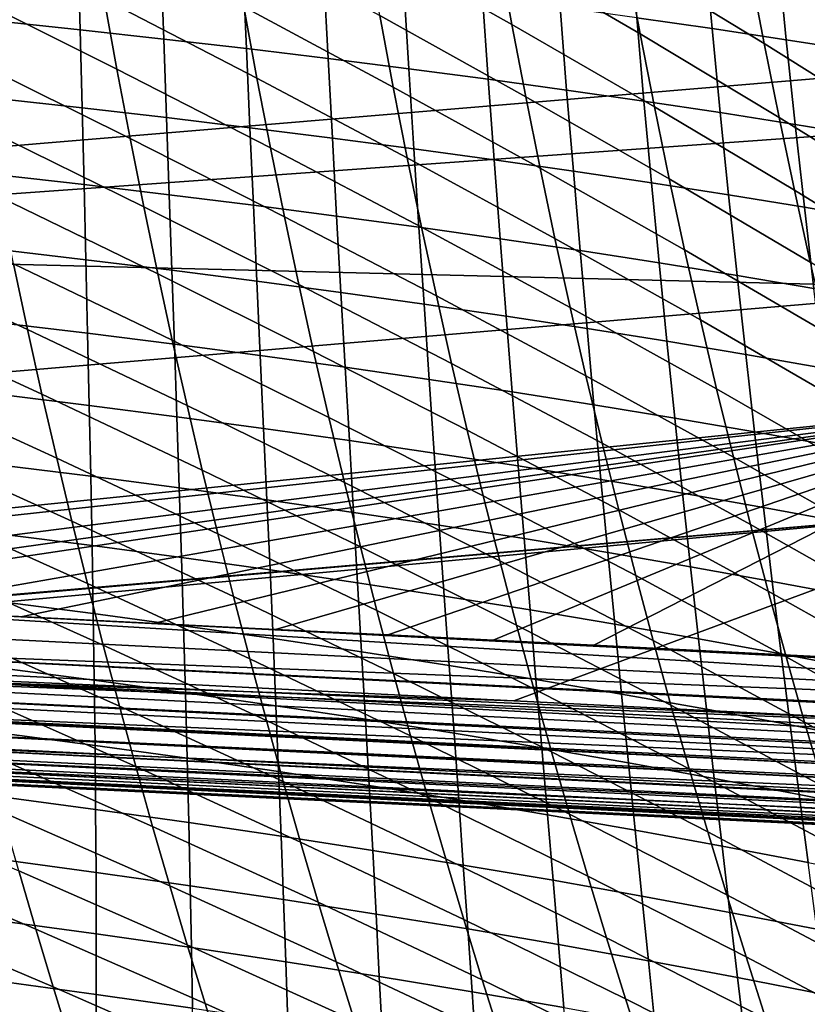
# Model space of a CAD drawing. Header units: metres. Extents: x -248 to 28, y -28 to 28.
# Tile 217 of 256: x -36.81 to -33.19, y -11.27 to -6.74. Entities that reach past the tile are written whole.
import ezdxf

# ---------------------------------------------------------------- set-up
doc = ezdxf.new("R2010")
doc.units = ezdxf.units.M
doc.layers.add('solid_10_061_053_XXX', color=7, linetype='CONTINUOUS')

msp = doc.modelspace()

# ---------------------------------------------------------------- linework, layer by layer
at = {"layer": 'solid_10_061_053_XXX'}
for points in [[(-31.910767, -5.865025, 166.73204), (-39.358635, -6.478871, 168.468826), (-39.422192, -7.535856, 168.213409), (-31.969189, -6.911704, 166.497452)], [(-34.544888, -6.761337, 56.043274), (-35.211449, -6.385315, 56.871346), (-35.268421, -6.044909, 56.683037), (-34.606209, -6.423352, 55.845673)], [(-33.955875, -6.804277, 55.003422), (-34.606209, -6.423352, 55.845673), (-34.664902, -6.079862, 55.655735), (-34.019165, -6.462964, 54.804047)], [(-33.38554, -6.848994, 53.948074), (-34.019165, -6.462964, 54.804047), (-34.079727, -6.116199, 54.612537), (-33.450958, -6.504151, 53.746975)], [(-32.834427, -6.895514, 52.87785), (-33.450958, -6.504151, 53.746975), (-33.513542, -6.153919, 53.553967), (-32.90213, -6.546935, 52.675095)], [(-40.203876, -7.779997, 162.394531), (-40.269119, -6.234761, 162.164902), (-32.067085, -6.223006, 159.794357), (-32.025204, -7.194364, 159.938248)], [(-36.358875, -6.966916, 59.263893), (-37.074642, -6.607291, 60.037884), (-37.129684, -6.280685, 59.84782), (-36.41748, -6.643147, 59.064896)], [(-35.716194, -7.007324, 58.275574), (-36.41748, -6.643147, 59.064896), (-36.473854, -6.313979, 58.872898), (-35.776356, -6.680773, 58.074482)], [(-36.528526, -6.785268, 107.724045), (-36.538025, -6.418692, 107.82798), (-36.923489, -6.379194, 107.775108), (-36.917221, -6.743758, 107.672073)], [(-35.09005, -7.049697, 57.270275), (-35.776356, -6.680773, 58.074482), (-35.834217, -6.348856, 57.880581), (-35.151939, -6.72017, 57.067116)], [(-33.624908, -6.779786, 108.623123), (-33.660942, -6.385502, 108.729973), (-34.003803, -6.338668, 108.595276), (-33.971294, -6.730016, 108.489639)], [(-36.144169, -6.828068, 107.786911), (-36.156937, -6.459383, 107.891808), (-36.538025, -6.418692, 107.82798), (-36.528526, -6.785268, 107.724045)], [(-34.481102, -7.094041, 56.248463), (-35.151939, -6.72017, 57.067116), (-35.211449, -6.385315, 56.871346), (-34.544888, -6.761337, 56.043274)], [(-33.890026, -7.14036, 55.210609), (-34.544888, -6.761337, 56.043274), (-34.606209, -6.423352, 55.845673), (-33.955875, -6.804277, 55.003422)], [(-33.283886, -6.830961, 108.76577), (-33.323524, -6.433625, 108.873878), (-33.660942, -6.385502, 108.729973), (-33.624908, -6.779786, 108.623123)], [(-35.764317, -6.872185, 107.860374), (-35.780407, -6.501291, 107.966293), (-36.156937, -6.459383, 107.891808), (-36.144169, -6.828068, 107.786911)], [(-33.317455, -7.188664, 54.157207), (-33.955875, -6.804277, 55.003422), (-34.019165, -6.462964, 54.804047), (-33.38554, -6.848994, 53.948074)], [(-32.948326, -6.883568, 108.917419), (-32.991646, -6.483064, 109.026794), (-33.323524, -6.433625, 108.873878), (-33.283886, -6.830961, 108.76577)], [(-35.389145, -6.917646, 107.944153), (-35.408611, -6.544444, 108.05114), (-35.780407, -6.501291, 107.966293), (-35.764317, -6.872185, 107.860374)], [(-32.763931, -7.238984, 53.088875), (-33.38554, -6.848994, 53.948074), (-33.450958, -6.504151, 53.746975), (-32.834427, -6.895514, 52.87785)], [(-35.018806, -6.96448, 108.037979), (-35.041706, -6.588865, 108.146088), (-35.408611, -6.544444, 108.05114), (-35.389145, -6.917646, 107.944153)], [(-36.298195, -7.285513, 59.469807), (-37.017429, -6.928468, 60.234772), (-37.074642, -6.607291, 60.037884), (-36.358875, -6.966916, 59.263893)], [(-34.653393, -7.012716, 108.141663), (-34.679787, -6.634583, 108.250938), (-35.041706, -6.588865, 108.146088), (-35.018806, -6.96448, 108.037979)], [(-35.653889, -7.328737, 58.483772), (-36.358875, -6.966916, 59.263893), (-36.41748, -6.643147, 59.064896), (-35.716194, -7.007324, 58.275574)], [(-34.292995, -7.062384, 108.255035), (-34.322952, -6.681624, 108.365524), (-34.679787, -6.634583, 108.250938), (-34.653393, -7.012716, 108.141663)], [(-35.02594, -7.374125, 57.480743), (-35.716194, -7.007324, 58.275574), (-35.776356, -6.680773, 58.074482), (-35.09005, -7.049697, 57.270275)], [(-33.937702, -7.113513, 108.377907), (-33.971294, -6.730016, 108.489639), (-34.322952, -6.681624, 108.365524), (-34.292995, -7.062384, 108.255035)], [(-36.519241, -7.144696, 107.61451), (-36.528526, -6.785268, 107.724045), (-36.917221, -6.743758, 107.672073), (-36.911308, -7.101266, 107.563492)], [(-34.415012, -7.421688, 56.461182), (-35.09005, -7.049697, 57.270275), (-35.151939, -6.72017, 57.067116), (-34.481102, -7.094041, 56.248463)], [(-33.587608, -7.166134, 108.510101), (-33.624908, -6.779786, 108.623123), (-33.971294, -6.730016, 108.489639), (-33.937702, -7.113513, 108.377907)], [(-36.131462, -7.189512, 107.676361), (-36.144169, -6.828068, 107.786911), (-36.528526, -6.785268, 107.724045), (-36.519241, -7.144696, 107.61451)], [(-33.82177, -7.471434, 55.425549), (-34.481102, -7.094041, 56.248463), (-34.544888, -6.761337, 56.043274), (-33.890026, -7.14036, 55.210609)], [(-33.242802, -7.220276, 108.651436), (-33.283886, -6.830961, 108.76577), (-33.624908, -6.779786, 108.623123), (-33.587608, -7.166134, 108.510101)], [(-35.748142, -7.235744, 107.748764), (-35.764317, -6.872185, 107.860374), (-36.144169, -6.828068, 107.786911), (-36.131462, -7.189512, 107.676361)], [(-33.246853, -7.523379, 54.374325), (-33.890026, -7.14036, 55.210609), (-33.955875, -6.804277, 55.003422), (-33.317455, -7.188664, 54.157207)], [(-32.903374, -7.275968, 108.801743), (-32.948326, -6.883568, 108.917419), (-33.283886, -6.830961, 108.76577), (-33.242802, -7.220276, 108.651436)], [(-35.369446, -7.283422, 107.831406), (-35.389145, -6.917646, 107.944153), (-35.764317, -6.872185, 107.860374), (-35.748142, -7.235744, 107.748764)], [(-32.690804, -7.577557, 53.308132), (-33.317455, -7.188664, 54.157207), (-33.38554, -6.848994, 53.948074), (-32.763931, -7.238984, 53.088875)], [(-31.969189, -6.911704, 166.497452), (-39.422192, -7.535856, 168.213409), (-39.495247, -8.582456, 167.919601), (-32.037102, -7.948704, 166.224594)], [(-34.995514, -7.332576, 107.924057), (-35.018806, -6.96448, 108.037979), (-35.389145, -6.917646, 107.944153), (-35.369446, -7.283422, 107.831406)], [(-36.235596, -7.599169, 59.682541), (-36.958199, -7.244444, 60.438389), (-37.017429, -6.928468, 60.234772), (-36.298195, -7.285513, 59.469807)], [(-35.589596, -7.645241, 58.698994), (-36.298195, -7.285513, 59.469807), (-36.358875, -6.966916, 59.263893), (-35.653889, -7.328737, 58.483772)], [(-34.626446, -7.383239, 108.026512), (-34.653393, -7.012716, 108.141663), (-35.018806, -6.96448, 108.037979), (-34.995514, -7.332576, 107.924057)], [(-34.95977, -7.69368, 57.698452), (-35.653889, -7.328737, 58.483772), (-35.716194, -7.007324, 58.275574), (-35.02594, -7.374125, 57.480743)], [(-34.262321, -7.435442, 108.138611), (-34.292995, -7.062384, 108.255035), (-34.653393, -7.012716, 108.141663), (-34.626446, -7.383239, 108.026512)], [(-34.346775, -7.744502, 56.681362), (-35.02594, -7.374125, 57.480743), (-35.09005, -7.049697, 57.270275), (-34.415012, -7.421688, 56.461182)], [(-36.510284, -7.497058, 107.499489), (-36.519241, -7.144696, 107.61451), (-36.911308, -7.101266, 107.563492), (-36.905857, -7.451804, 107.449478)], [(-33.75127, -7.79772, 55.648178), (-34.415012, -7.421688, 56.461182), (-34.481102, -7.094041, 56.248463), (-33.82177, -7.471434, 55.425549)], [(-33.903229, -7.489218, 108.26017), (-33.937702, -7.113513, 108.377907), (-34.292995, -7.062384, 108.255035), (-34.262321, -7.435442, 108.138611)], [(-36.11895, -7.543795, 107.56028), (-36.131462, -7.189512, 107.676361), (-36.519241, -7.144696, 107.61451), (-36.510284, -7.497058, 107.499489)], [(-33.549259, -7.5446, 108.391014), (-33.587608, -7.166134, 108.510101), (-33.937702, -7.113513, 108.377907), (-33.903229, -7.489218, 108.26017)], [(-33.173901, -7.853355, 54.599384), (-33.82177, -7.471434, 55.425549), (-33.890026, -7.14036, 55.210609), (-33.246853, -7.523379, 54.374325)], [(-40.203876, -7.779997, 162.394531), (-32.025204, -7.194364, 159.938248), (-31.986578, -7.98365, 160.070953)], [(-35.732018, -7.592046, 107.631554), (-35.748142, -7.235744, 107.748764), (-36.131462, -7.189512, 107.676361), (-36.11895, -7.543795, 107.56028)], [(-33.200493, -7.601618, 108.530975), (-33.242802, -7.220276, 108.651436), (-33.587608, -7.166134, 108.510101), (-33.549259, -7.5446, 108.391014)], [(-32.6152, -7.911446, 53.53558), (-33.246853, -7.523379, 54.374325), (-33.317455, -7.188664, 54.157207), (-32.690804, -7.577557, 53.308132)], [(-35.349651, -7.641845, 107.713013), (-35.369446, -7.283422, 107.831406), (-35.748142, -7.235744, 107.748764), (-35.732018, -7.592046, 107.631554)], [(-32.857025, -7.660306, 108.679871), (-32.903374, -7.275968, 108.801743), (-33.242802, -7.220276, 108.651436), (-33.200493, -7.601618, 108.530975)], [(-36.171192, -7.908122, 59.902069), (-36.897106, -7.55545, 60.648643), (-36.958199, -7.244444, 60.438389), (-36.235596, -7.599169, 59.682541)], [(-35.523438, -7.957073, 58.921219), (-36.235596, -7.599169, 59.682541), (-36.298195, -7.285513, 59.469807), (-35.589596, -7.645241, 58.698994)], [(-34.971989, -7.693224, 107.804428), (-34.995514, -7.332576, 107.924057), (-35.369446, -7.283422, 107.831406), (-35.349651, -7.641845, 107.713013)], [(-34.891655, -8.008599, 57.923382), (-35.589596, -7.645241, 58.698994), (-35.653889, -7.328737, 58.483772), (-34.95977, -7.69368, 57.698452)], [(-34.599113, -7.746218, 107.905594), (-34.626446, -7.383239, 108.026512), (-34.995514, -7.332576, 107.924057), (-34.971989, -7.693224, 107.804428)], [(-34.276505, -8.062718, 56.908997), (-34.95977, -7.69368, 57.698452), (-35.02594, -7.374125, 57.480743), (-34.346775, -7.744502, 56.681362)], [(-34.231113, -7.800861, 108.016365), (-34.262321, -7.435442, 108.138611), (-34.626446, -7.383239, 108.026512), (-34.599113, -7.746218, 107.905594)], [(-33.678646, -8.11945, 55.878506), (-34.346775, -7.744502, 56.681362), (-34.415012, -7.421688, 56.461182), (-33.75127, -7.79772, 55.648178)], [(-36.501762, -7.842438, 107.379089), (-36.510284, -7.497058, 107.499489), (-36.905857, -7.451804, 107.449478), (-36.900963, -7.795457, 107.330132)], [(-33.868069, -7.857188, 108.136543), (-33.903229, -7.489218, 108.26017), (-34.262321, -7.435442, 108.138611), (-34.231113, -7.800861, 108.016365)], [(-36.10675, -7.890997, 107.438759), (-36.11895, -7.543795, 107.56028), (-36.510284, -7.497058, 107.499489), (-36.501762, -7.842438, 107.379089)], [(-33.510063, -7.915235, 108.265984), (-33.549259, -7.5446, 108.391014), (-33.903229, -7.489218, 108.26017), (-33.868069, -7.857188, 108.136543)], [(-33.098709, -8.178819, 54.83239), (-33.75127, -7.79772, 55.648178), (-33.82177, -7.471434, 55.425549), (-33.173901, -7.853355, 54.599384)], [(-36.769718, -8.163525, 61.088985), (-37.512005, -7.817862, 61.811024), (-37.573467, -7.514071, 61.596844), (-36.83427, -7.861724, 60.865486)], [(-36.105022, -8.21263, 60.12846), (-36.83427, -7.861724, 60.865486), (-36.897106, -7.55545, 60.648643), (-36.171192, -7.908122, 59.902069)], [(-35.716084, -7.941171, 107.508858), (-35.732018, -7.592046, 107.631554), (-36.11895, -7.543795, 107.56028), (-36.10675, -7.890997, 107.438759)], [(-33.157181, -7.975034, 108.404495), (-33.200493, -7.601618, 108.530975), (-33.549259, -7.5446, 108.391014), (-33.510063, -7.915235, 108.265984)], [(-32.537235, -8.24087, 53.77124), (-33.173901, -7.853355, 54.599384), (-33.246853, -7.523379, 54.374325), (-32.6152, -7.911446, 53.53558)], [(-35.455444, -8.264493, 59.150532), (-36.171192, -7.908122, 59.902069), (-36.235596, -7.599169, 59.682541), (-35.523438, -7.957073, 58.921219)], [(-35.329918, -7.992991, 107.589081), (-35.349651, -7.641845, 107.713013), (-35.732018, -7.592046, 107.631554), (-35.716084, -7.941171, 107.508858)], [(-32.809509, -8.036621, 108.55191), (-32.857025, -7.660306, 108.679871), (-33.200493, -7.601618, 108.530975), (-33.157181, -7.975034, 108.404495)], [(-34.821632, -8.319138, 58.155628), (-35.523438, -7.957073, 58.921219), (-35.589596, -7.645241, 58.698994), (-34.891655, -8.008599, 57.923382)], [(-34.948383, -8.046496, 107.679199), (-34.971989, -7.693224, 107.804428), (-35.349651, -7.641845, 107.713013), (-35.329918, -7.992991, 107.589081)], [(-34.571568, -8.101723, 107.779022), (-34.599113, -7.746218, 107.905594), (-34.971989, -7.693224, 107.804428), (-34.948383, -8.046496, 107.679199)], [(-34.204239, -8.376589, 57.144188), (-34.891655, -8.008599, 57.923382), (-34.95977, -7.69368, 57.698452), (-34.276505, -8.062718, 56.908997)], [(-40.117443, -9.316762, 162.672775), (-40.203876, -7.779997, 162.394531), (-31.986578, -7.98365, 160.070953), (-31.959843, -8.485729, 160.162811)], [(-34.199551, -8.158706, 107.888397), (-34.231113, -7.800861, 108.016365), (-34.599113, -7.746218, 107.905594), (-34.571568, -8.101723, 107.779022)], [(-33.603928, -8.436871, 56.11665), (-34.276505, -8.062718, 56.908997), (-34.346775, -7.744502, 56.681362), (-33.678646, -8.11945, 55.878506)], [(-36.703487, -8.461115, 61.319218), (-37.448875, -8.117153, 62.031662), (-37.512005, -7.817862, 61.811024), (-36.769718, -8.163525, 61.088985)], [(-36.493767, -8.180948, 107.25338), (-36.501762, -7.842438, 107.379089), (-36.900963, -7.795457, 107.330132), (-36.896706, -8.132336, 107.205513)], [(-33.832413, -8.217484, 108.007141), (-33.868069, -7.857188, 108.136543), (-34.231113, -7.800861, 108.016365), (-34.199551, -8.158706, 107.888397)], [(-33.021317, -8.500013, 55.073475), (-33.678646, -8.11945, 55.878506), (-33.75127, -7.79772, 55.648178), (-33.098709, -8.178819, 54.83239)], [(-36.037113, -8.512957, 60.361805), (-36.769718, -8.163525, 61.088985), (-36.83427, -7.861724, 60.865486), (-36.105022, -8.21263, 60.12846)], [(-36.094959, -8.231235, 107.311882), (-36.10675, -7.890997, 107.438759), (-36.501762, -7.842438, 107.379089), (-36.493767, -8.180948, 107.25338)], [(-33.47023, -8.278095, 108.135101), (-33.510063, -7.915235, 108.265984), (-33.868069, -7.857188, 108.136543), (-33.832413, -8.217484, 108.007141)], [(-35.385643, -8.567759, 59.387024), (-36.105022, -8.21263, 60.12846), (-36.171192, -7.908122, 59.902069), (-35.455444, -8.264493, 59.150532)], [(-35.700436, -8.283233, 107.380737), (-35.716084, -7.941171, 107.508858), (-36.10675, -7.890997, 107.438759), (-36.094959, -8.231235, 107.311882)], [(-33.113087, -8.340574, 108.272095), (-33.157181, -7.975034, 108.404495), (-33.510063, -7.915235, 108.265984), (-33.47023, -8.278095, 108.135101)], [(-32.037102, -7.948704, 166.224594), (-39.495247, -8.582456, 167.919601), (-39.572128, -9.617466, 167.586319), (-32.114403, -8.974587, 165.913834)], [(-35.310349, -8.33698, 107.459671), (-35.329918, -7.992991, 107.589081), (-35.716084, -7.941171, 107.508858), (-35.700436, -8.283233, 107.380737)], [(-34.749729, -8.625553, 58.395302), (-35.455444, -8.264493, 59.150532), (-35.523438, -7.957073, 58.921219), (-34.821632, -8.319138, 58.155628)], [(-34.924824, -8.392512, 107.548431), (-34.948383, -8.046496, 107.679199), (-35.329918, -7.992991, 107.589081), (-35.310349, -8.33698, 107.459671)], [(-34.130013, -8.686368, 57.387058), (-34.821632, -8.319138, 58.155628), (-34.891655, -8.008599, 57.923382), (-34.204239, -8.376589, 57.144188)], [(-34.543941, -8.449872, 107.646851), (-34.571568, -8.101723, 107.779022), (-34.948383, -8.046496, 107.679199), (-34.924824, -8.392512, 107.548431)], [(-34.167778, -8.509096, 107.754768), (-34.199551, -8.158706, 107.888397), (-34.571568, -8.101723, 107.779022), (-34.543941, -8.449872, 107.646851)], [(-33.527145, -8.750234, 56.362732), (-34.204239, -8.376589, 57.144188), (-34.276505, -8.062718, 56.908997), (-33.603928, -8.436871, 56.11665)], [(-36.635601, -8.754756, 61.556259), (-37.384117, -8.412206, 62.258827), (-37.448875, -8.117153, 62.031662), (-36.703487, -8.461115, 61.319218)], [(-36.486351, -8.512733, 107.122383), (-36.493767, -8.180948, 107.25338), (-36.896706, -8.132336, 107.205513), (-36.893135, -8.462578, 107.075676)], [(-32.941753, -8.817185, 55.322773), (-33.603928, -8.436871, 56.11665), (-33.678646, -8.11945, 55.878506), (-33.021317, -8.500013, 55.073475)], [(-35.967495, -8.809361, 60.602192), (-36.703487, -8.461115, 61.319218), (-36.769718, -8.163525, 61.088985), (-36.037113, -8.512957, 60.361805)], [(-36.083637, -8.564656, 107.179657), (-36.094959, -8.231235, 107.311882), (-36.493767, -8.180948, 107.25338), (-36.486351, -8.512733, 107.122383)], [(-33.79641, -8.570226, 107.872009), (-33.832413, -8.217484, 108.007141), (-34.199551, -8.158706, 107.888397), (-34.167778, -8.509096, 107.754768)], [(-35.314068, -8.867132, 59.630798), (-36.037113, -8.512957, 60.361805), (-36.105022, -8.21263, 60.12846), (-35.385643, -8.567759, 59.387024)], [(-35.685146, -8.618388, 107.247231), (-35.700436, -8.283233, 107.380737), (-36.094959, -8.231235, 107.311882), (-36.083637, -8.564656, 107.179657)], [(-33.429916, -8.6333, 107.998421), (-33.47023, -8.278095, 108.135101), (-33.832413, -8.217484, 108.007141), (-33.79641, -8.570226, 107.872009)], [(-35.291023, -8.673968, 107.324806), (-35.310349, -8.33698, 107.459671), (-35.700436, -8.283233, 107.380737), (-35.685146, -8.618388, 107.247231)], [(-34.675972, -8.928103, 58.642506), (-35.385643, -8.567759, 59.387024), (-35.455444, -8.264493, 59.150532), (-34.749729, -8.625553, 58.395302)], [(-33.068371, -8.698358, 108.133835), (-33.113087, -8.340574, 108.272095), (-33.47023, -8.278095, 108.135101), (-33.429916, -8.6333, 107.998421)], [(-34.053844, -8.992311, 57.637726), (-34.749729, -8.625553, 58.395302), (-34.821632, -8.319138, 58.155628), (-34.130013, -8.686368, 57.387058)], [(-34.901386, -8.731437, 107.412155), (-34.924824, -8.392512, 107.548431), (-35.310349, -8.33698, 107.459671), (-35.291023, -8.673968, 107.324806)], [(-36.56609, -9.044709, 61.800186), (-37.317749, -8.703282, 62.49258), (-37.384117, -8.412206, 62.258827), (-36.635601, -8.754756, 61.556259)], [(-34.516315, -8.790835, 107.509109), (-34.543941, -8.449872, 107.646851), (-34.924824, -8.392512, 107.548431), (-34.901386, -8.731437, 107.412155)], [(-33.448326, -9.059789, 56.616886), (-34.130013, -8.686368, 57.387058), (-34.204239, -8.376589, 57.144188), (-33.527145, -8.750234, 56.362732)], [(-36.479565, -8.837934, 106.986122), (-36.486351, -8.512733, 107.122383), (-36.893135, -8.462578, 107.075676), (-36.890297, -8.786322, 106.94062)], [(-35.896191, -9.102106, 60.849701), (-36.635601, -8.754756, 61.556259), (-36.703487, -8.461115, 61.319218), (-35.967495, -8.809361, 60.602192)], [(-34.135883, -8.852206, 107.615494), (-34.167778, -8.509096, 107.754768), (-34.543941, -8.449872, 107.646851), (-34.516315, -8.790835, 107.509109)], [(-32.860043, -9.130579, 55.580433), (-33.527145, -8.750234, 56.362732), (-33.603928, -8.436871, 56.11665), (-32.941753, -8.817185, 55.322773)], [(-39.744904, -9.335346, 162.569748), (-40.117443, -9.316762, 162.672775), (-31.959843, -8.485729, 160.162811)], [(-38.930733, -9.376034, 162.344833), (-39.744904, -9.335346, 162.569748), (-31.959843, -8.485729, 160.162811)], [(-38.469372, -9.399179, 162.21756), (-38.930733, -9.376034, 162.344833), (-31.959843, -8.485729, 160.162811)], [(-38.170959, -9.414207, 162.1353), (-38.469372, -9.399179, 162.21756), (-31.959843, -8.485729, 160.162811)], [(-37.461414, -9.450113, 161.939926), (-38.170959, -9.414207, 162.1353), (-31.959843, -8.485729, 160.162811)], [(-36.801136, -9.483597, 161.758408), (-37.461414, -9.450113, 161.939926), (-31.959843, -8.485729, 160.162811)], [(-36.190636, -9.514311, 161.590744), (-36.801136, -9.483597, 161.758408), (-31.959843, -8.485729, 160.162811)], [(-35.630428, -9.542053, 161.436981), (-36.190636, -9.514311, 161.590744), (-31.959843, -8.485729, 160.162811)], [(-31.959843, -8.485729, 160.162811), (-35.114475, -9.567201, 161.295471), (-35.630428, -9.542053, 161.436981)], [(-31.959843, -8.485729, 160.162811), (-34.631268, -9.590826, 161.163101), (-35.114475, -9.567201, 161.295471)], [(-34.168232, -9.614054, 161.03656), (-34.631268, -9.590826, 161.163101), (-31.959843, -8.485729, 160.162811)], [(-34.168232, -9.614054, 161.03656), (-31.959843, -8.485729, 160.162811), (-31.886175, -9.73131, 160.415894)], [(-33.760166, -8.915591, 107.731171), (-33.79641, -8.570226, 107.872009), (-34.167778, -8.509096, 107.754768), (-34.135883, -8.852206, 107.615494)], [(-36.072845, -8.891411, 107.042122), (-36.083637, -8.564656, 107.179657), (-36.486351, -8.512733, 107.122383), (-36.479565, -8.837934, 106.986122)], [(-35.240746, -9.162871, 59.881954), (-35.967495, -8.809361, 60.602192), (-36.037113, -8.512957, 60.361805), (-35.314068, -8.867132, 59.630798)], [(-35.670277, -8.946792, 107.108345), (-35.685146, -8.618388, 107.247231), (-36.083637, -8.564656, 107.179657), (-36.072845, -8.891411, 107.042122)], [(-34.600391, -9.227047, 58.89735), (-35.314068, -8.867132, 59.630798), (-35.385643, -8.567759, 59.387024), (-34.675972, -8.928103, 58.642506)], [(-33.389229, -8.981032, 107.855965), (-33.429916, -8.6333, 107.998421), (-33.79641, -8.570226, 107.872009), (-33.760166, -8.915591, 107.731171)], [(-35.272007, -9.004119, 107.184509), (-35.291023, -8.673968, 107.324806), (-35.685146, -8.618388, 107.247231), (-35.670277, -8.946792, 107.108345)], [(-33.975765, -9.294672, 57.896309), (-34.675972, -8.928103, 58.642506), (-34.749729, -8.625553, 58.395302), (-34.053844, -8.992311, 57.637726)], [(-33.023151, -9.048571, 107.989723), (-33.068371, -8.698358, 108.133835), (-33.429916, -8.6333, 107.998421), (-33.389229, -8.981032, 107.855965)], [(-34.878151, -9.063437, 107.270378), (-34.901386, -8.731437, 107.412155), (-35.291023, -8.673968, 107.324806), (-35.272007, -9.004119, 107.184509)], [(-33.3675, -9.365788, 56.879242), (-34.053844, -8.992311, 57.637726), (-34.130013, -8.686368, 57.387058), (-33.448326, -9.059789, 56.616886)], [(-36.494976, -9.331236, 62.051083), (-37.249805, -8.990642, 62.732998), (-37.317749, -8.703282, 62.49258), (-36.56609, -9.044709, 61.800186)], [(-34.488777, -9.124786, 107.365791), (-34.516315, -8.790835, 107.509109), (-34.901386, -8.731437, 107.412155), (-34.878151, -9.063437, 107.270378)], [(-35.823231, -9.391452, 61.104427), (-36.56609, -9.044709, 61.800186), (-36.635601, -8.754756, 61.556259), (-35.896191, -9.102106, 60.849701)], [(-32.776215, -9.440441, 55.846588), (-33.448326, -9.059789, 56.616886), (-33.527145, -8.750234, 56.362732), (-32.860043, -9.130579, 55.580433)], [(-36.473465, -9.1567, 106.844635), (-36.479565, -8.837934, 106.986122), (-36.890297, -8.786322, 106.94062), (-36.888241, -9.103704, 106.8004)], [(-35.165699, -9.455238, 60.140579), (-35.896191, -9.102106, 60.849701), (-35.967495, -8.809361, 60.602192), (-35.240746, -9.162871, 59.881954)], [(-34.103962, -9.188213, 107.470589), (-34.135883, -8.852206, 107.615494), (-34.516315, -8.790835, 107.509109), (-34.488777, -9.124786, 107.365791)], [(-36.062637, -9.21165, 106.8993), (-36.072845, -8.891411, 107.042122), (-36.479565, -8.837934, 106.986122), (-36.473465, -9.1567, 106.844635)], [(-34.52301, -9.522641, 59.159946), (-35.240746, -9.162871, 59.881954), (-35.314068, -8.867132, 59.630798), (-34.600391, -9.227047, 58.89735)], [(-33.723774, -9.253762, 107.584625), (-33.760166, -8.915591, 107.731171), (-34.135883, -8.852206, 107.615494), (-34.103962, -9.188213, 107.470589)], [(-35.655899, -9.2686, 106.964111), (-35.670277, -8.946792, 107.108345), (-36.072845, -8.891411, 107.042122), (-36.062637, -9.21165, 106.8993)], [(-33.348278, -9.321478, 107.707726), (-33.389229, -8.981032, 107.855965), (-33.760166, -8.915591, 107.731171), (-33.723774, -9.253762, 107.584625)], [(-35.25338, -9.327595, 107.038795), (-35.272007, -9.004119, 107.184509), (-35.670277, -8.946792, 107.108345), (-35.655899, -9.2686, 106.964111)], [(-33.895802, -9.593707, 58.162926), (-34.600391, -9.227047, 58.89735), (-34.675972, -8.928103, 58.642506), (-33.975765, -9.294672, 57.896309)], [(-32.114403, -8.974587, 165.913834), (-39.572128, -9.617466, 167.586319), (-39.537506, -9.619206, 167.576828)], [(-39.225174, -9.634907, 167.491272), (-32.114403, -8.974587, 165.913834), (-39.537506, -9.619206, 167.576828)], [(-39.225174, -9.634907, 167.491272), (-34.53619, -9.8705, 166.206299), (-32.114403, -8.974587, 165.913834)], [(-36.422295, -9.614599, 62.309017), (-37.180309, -9.274547, 62.980141), (-37.249805, -8.990642, 62.732998), (-36.494976, -9.331236, 62.051083)], [(-34.855194, -9.388677, 107.123123), (-34.878151, -9.063437, 107.270378), (-35.272007, -9.004119, 107.184509), (-35.25338, -9.327595, 107.038795)], [(-34.53619, -9.8705, 166.206299), (-32.180965, -9.988788, 165.560165), (-32.114403, -8.974587, 165.913834)], [(-33.284695, -9.668482, 57.149929), (-33.975765, -9.294672, 57.896309), (-34.053844, -8.992311, 57.637726), (-33.3675, -9.365788, 56.879242)], [(-32.977543, -9.391402, 107.839752), (-33.023151, -9.048571, 107.989723), (-33.389229, -8.981032, 107.855965), (-33.348278, -9.321478, 107.707726)], [(-35.748642, -9.67766, 61.366455), (-36.494976, -9.331236, 62.051083), (-36.56609, -9.044709, 61.800186), (-35.823231, -9.391452, 61.104427)], [(-34.461414, -9.451895, 107.216927), (-34.488777, -9.124786, 107.365791), (-34.878151, -9.063437, 107.270378), (-34.855194, -9.388677, 107.123123)], [(-32.690296, -9.747015, 56.121384), (-33.3675, -9.365788, 56.879242), (-33.448326, -9.059789, 56.616886), (-32.776215, -9.440441, 55.846588)], [(-36.468102, -9.469172, 106.697945), (-36.473465, -9.1567, 106.844635), (-36.888241, -9.103704, 106.8004), (-36.887012, -9.414865, 106.655022)], [(-35.088959, -9.744492, 60.406784), (-35.823231, -9.391452, 61.104427), (-35.896191, -9.102106, 60.849701), (-35.165699, -9.455238, 60.140579)], [(-34.072105, -9.517294, 107.320061), (-34.103962, -9.188213, 107.470589), (-34.488777, -9.124786, 107.365791), (-34.461414, -9.451895, 107.216927)], [(-36.053078, -9.525524, 106.751205), (-36.062637, -9.21165, 106.8993), (-36.473465, -9.1567, 106.844635), (-36.468102, -9.469172, 106.697945)], [(-34.443863, -9.815145, 59.430397), (-35.165699, -9.455238, 60.140579), (-35.240746, -9.162871, 59.881954), (-34.52301, -9.522641, 59.159946)], [(-33.687332, -9.584921, 107.432381), (-33.723774, -9.253762, 107.584625), (-34.103962, -9.188213, 107.470589), (-34.072105, -9.517294, 107.320061)], [(-35.642071, -9.583969, 106.814545), (-35.655899, -9.2686, 106.964111), (-36.062637, -9.21165, 106.8993), (-36.053078, -9.525524, 106.751205)], [(-33.81398, -9.88967, 58.437698), (-34.52301, -9.522641, 59.159946), (-34.600391, -9.227047, 58.89735), (-33.895802, -9.593707, 58.162926)], [(-36.348068, -9.895059, 62.57407), (-37.109291, -9.555258, 63.234077), (-37.180309, -9.274547, 62.980141), (-36.422295, -9.614599, 62.309017)], [(-35.235207, -9.644555, 106.887688), (-35.25338, -9.327595, 107.038795), (-35.655899, -9.2686, 106.964111), (-35.642071, -9.583969, 106.814545)], [(-33.307163, -9.654822, 107.553719), (-33.348278, -9.321478, 107.707726), (-33.723774, -9.253762, 107.584625), (-33.687332, -9.584921, 107.432381)], [(-33.199932, -9.96812, 57.429073), (-33.895802, -9.593707, 58.162926), (-33.975765, -9.294672, 57.896309), (-33.284695, -9.668482, 57.149929)], [(-32.93166, -9.727044, 107.683929), (-32.977543, -9.391402, 107.839752), (-33.348278, -9.321478, 107.707726), (-33.307163, -9.654822, 107.553719)], [(-35.672451, -9.960992, 61.635868), (-36.422295, -9.614599, 62.309017), (-36.494976, -9.331236, 62.051083), (-35.748642, -9.67766, 61.366455)], [(-34.8326, -9.707327, 106.970398), (-34.855194, -9.388677, 107.123123), (-35.25338, -9.327595, 107.038795), (-35.235207, -9.644555, 106.887688)], [(-32.602318, -10.050549, 56.404961), (-33.284695, -9.668482, 57.149929), (-33.3675, -9.365788, 56.879242), (-32.690296, -9.747015, 56.121384)], [(-38.469372, -9.399179, 162.21756), (-31.88343, -9.800566, 160.434052), (-31.881374, -9.838249, 160.446167), (-38.472511, -9.507345, 162.248886)], [(-32.342175, -9.713168, 160.540817), (-31.88343, -9.800566, 160.434052), (-38.469372, -9.399179, 162.21756)], [(-33.257122, -9.66333, 160.788834), (-38.469372, -9.399179, 162.21756), (-38.170959, -9.414207, 162.1353)], [(-32.79961, -9.689266, 160.664963), (-38.469372, -9.399179, 162.21756), (-33.257122, -9.66333, 160.788834)], [(-32.342175, -9.713168, 160.540817), (-38.469372, -9.399179, 162.21756), (-32.79961, -9.689266, 160.664963)], [(-33.257122, -9.66333, 160.788834), (-38.170959, -9.414207, 162.1353), (-37.461414, -9.450113, 161.939926)], [(-36.463535, -9.775495, 106.546066), (-36.468102, -9.469172, 106.697945), (-36.887012, -9.414865, 106.655022), (-36.886662, -9.719944, 106.504524)], [(-35.010551, -10.030891, 60.680653), (-35.748642, -9.67766, 61.366455), (-35.823231, -9.391452, 61.104427), (-35.088959, -9.744492, 60.406784)], [(-34.434311, -9.772334, 107.062531), (-34.461414, -9.451895, 107.216927), (-34.855194, -9.388677, 107.123123), (-34.8326, -9.707327, 106.970398)], [(-33.257122, -9.66333, 160.788834), (-37.461414, -9.450113, 161.939926), (-36.801136, -9.483597, 161.758408)], [(-34.362972, -10.104815, 59.708817), (-35.088959, -9.744492, 60.406784), (-35.165699, -9.455238, 60.140579), (-34.443863, -9.815145, 59.430397)], [(-34.040405, -9.839624, 107.163925), (-34.072105, -9.517294, 107.320061), (-34.461414, -9.451895, 107.216927), (-34.434311, -9.772334, 107.062531)], [(-33.257122, -9.66333, 160.788834), (-36.801136, -9.483597, 161.758408), (-36.190636, -9.514311, 161.590744)], [(-36.044228, -9.833182, 106.59787), (-36.053078, -9.525524, 106.751205), (-36.468102, -9.469172, 106.697945), (-36.463535, -9.775495, 106.546066)], [(-38.466248, -9.61183, 162.29007), (-38.472511, -9.507345, 162.248886), (-31.881374, -9.838249, 160.446167), (-31.879433, -9.868397, 160.457031)], [(-36.190636, -9.514311, 161.590744), (-35.630428, -9.542053, 161.436981), (-33.257122, -9.66333, 160.788834)], [(-35.62886, -9.893055, 106.659668), (-35.642071, -9.583969, 106.814545), (-36.053078, -9.525524, 106.751205), (-36.044228, -9.833182, 106.59787)], [(-35.630428, -9.542053, 161.436981), (-35.114475, -9.567201, 161.295471), (-33.712906, -9.638009, 160.912521)], [(-35.630428, -9.542053, 161.436981), (-33.712906, -9.638009, 160.912521), (-33.257122, -9.66333, 160.788834)], [(-33.730335, -10.182816, 58.720737), (-34.443863, -9.815145, 59.430397), (-34.52301, -9.522641, 59.159946), (-33.81398, -9.88967, 58.437698)], [(-33.650944, -9.909247, 107.274445), (-33.687332, -9.584921, 107.432381), (-34.072105, -9.517294, 107.320061), (-34.040405, -9.839624, 107.163925)], [(-36.272324, -10.172877, 62.846321), (-37.036777, -9.833036, 63.494873), (-37.109291, -9.555258, 63.234077), (-36.348068, -9.895059, 62.57407)], [(-35.217564, -9.955162, 106.731194), (-35.235207, -9.644555, 106.887688), (-35.642071, -9.583969, 106.814545), (-35.62886, -9.893055, 106.659668)], [(-33.712906, -9.638009, 160.912521), (-35.114475, -9.567201, 161.295471), (-34.631268, -9.590826, 161.163101)], [(-34.631268, -9.590826, 161.163101), (-34.168232, -9.614054, 161.03656), (-33.712906, -9.638009, 160.912521)], [(-33.113247, -10.264953, 57.716812), (-33.81398, -9.88967, 58.437698), (-33.895802, -9.593707, 58.162926), (-33.199932, -9.96812, 57.429073)], [(-33.265995, -9.981251, 107.393936), (-33.307163, -9.654822, 107.553719), (-33.687332, -9.584921, 107.432381), (-33.650944, -9.909247, 107.274445)], [(-39.554646, -9.697188, 167.547699), (-34.53619, -9.8705, 166.206299), (-39.225174, -9.634907, 167.491272)], [(-38.466248, -9.61183, 162.29007), (-31.879433, -9.868397, 160.457031), (-31.874205, -9.934386, 160.484665)], [(-38.466248, -9.61183, 162.29007), (-31.874205, -9.934386, 160.484665), (-31.87359, -9.941123, 160.487793)], [(-38.456673, -9.711016, 162.342239), (-38.466248, -9.61183, 162.29007), (-31.87359, -9.941123, 160.487793), (-31.867771, -9.998193, 160.5168)], [(-35.594692, -10.241709, 61.912762), (-36.348068, -9.895059, 62.57407), (-36.422295, -9.614599, 62.309017), (-35.672451, -9.960992, 61.635868)], [(-33.712906, -9.638009, 160.912521), (-34.168232, -9.614054, 161.03656), (-31.886175, -9.73131, 160.415894)], [(-33.257122, -9.66333, 160.788834), (-33.712906, -9.638009, 160.912521), (-31.886175, -9.73131, 160.415894)], [(-34.930504, -10.314698, 60.962296), (-35.672451, -9.960992, 61.635868), (-35.748642, -9.67766, 61.366455), (-35.010551, -10.030891, 60.680653)], [(-34.81044, -10.019551, 106.812225), (-34.8326, -9.707327, 106.970398), (-35.235207, -9.644555, 106.887688), (-35.217564, -9.955162, 106.731194)], [(-32.885612, -10.055683, 107.522255), (-32.93166, -9.727044, 107.683929), (-33.307163, -9.654822, 107.553719), (-33.265995, -9.981251, 107.393936)], [(-32.512299, -10.351287, 56.697456), (-33.199932, -9.96812, 57.429073), (-33.284695, -9.668482, 57.149929), (-32.602318, -10.050549, 56.404961)], [(-32.79961, -9.689266, 160.664963), (-33.257122, -9.66333, 160.788834), (-31.886175, -9.73131, 160.415894)], [(-32.17807, -10.065853, 165.524445), (-39.554646, -9.697188, 167.547699), (-39.568844, -9.771243, 167.508774), (-32.192364, -10.137871, 165.484909)], [(-39.554646, -9.697188, 167.547699), (-32.180965, -9.988788, 165.560165), (-34.53619, -9.8705, 166.206299)], [(-32.17807, -10.065853, 165.524445), (-32.145775, -9.990555, 165.550507), (-32.180965, -9.988788, 165.560165), (-39.554646, -9.697188, 167.547699)], [(-38.456673, -9.711016, 162.342239), (-31.867771, -9.998193, 160.5168), (-31.862917, -10.038659, 160.540237)], [(-38.456673, -9.711016, 162.342239), (-31.862917, -10.038659, 160.540237), (-31.860165, -10.059486, 160.553284)], [(-38.443913, -9.803648, 162.404755), (-38.456673, -9.711016, 162.342239), (-31.860165, -10.059486, 160.553284), (-31.851423, -10.11795, 160.593933)], [(-36.459816, -10.075813, 106.389038), (-36.463535, -9.775495, 106.546066), (-36.886662, -9.719944, 106.504524), (-36.887238, -10.019076, 106.34893)], [(-34.407547, -10.086275, 106.902603), (-34.434311, -9.772334, 107.062531), (-34.8326, -9.707327, 106.970398), (-34.81044, -10.019551, 106.812225)], [(-32.192364, -10.137871, 165.484909), (-39.568844, -9.771243, 167.508774), (-39.584949, -9.840166, 167.461975), (-32.208473, -10.204795, 165.437836)], [(-36.036144, -10.134775, 106.439316), (-36.044228, -9.833182, 106.59787), (-36.463535, -9.775495, 106.546066), (-36.459816, -10.075813, 106.389038)], [(-34.280369, -10.391909, 59.995304), (-35.010551, -10.030891, 60.680653), (-35.088959, -9.744492, 60.406784), (-34.362972, -10.104815, 59.708817)], [(-34.008949, -10.155382, 107.00219), (-34.040405, -9.839624, 107.163925), (-34.434311, -9.772334, 107.062531), (-34.407547, -10.086275, 106.902603)], [(-38.443913, -9.803648, 162.404755), (-31.851423, -10.11795, 160.593933), (-31.84948, -10.129647, 160.602829)], [(-38.428123, -9.888555, 162.476822), (-38.443913, -9.803648, 162.404755), (-31.84948, -10.129647, 160.602829), (-31.841591, -10.173283, 160.638519)], [(-33.644882, -10.473399, 59.012169), (-34.362972, -10.104815, 59.708817), (-34.443863, -9.815145, 59.430397), (-33.730335, -10.182816, 58.720737)], [(-32.208473, -10.204795, 165.437836), (-39.584949, -9.840166, 167.461975), (-39.602757, -9.903073, 167.407883), (-32.2262, -10.265799, 165.383804)], [(-36.195095, -10.448315, 63.125843), (-36.962799, -10.108144, 63.7626), (-37.036777, -9.833036, 63.494873), (-36.272324, -10.172877, 62.846321)], [(-35.616337, -10.196013, 106.499512), (-35.62886, -9.893055, 106.659668), (-36.044228, -9.833182, 106.59787), (-36.036144, -10.134775, 106.439316)], [(-33.614708, -10.226923, 107.11084), (-33.650944, -9.909247, 107.274445), (-34.040405, -9.839624, 107.163925), (-34.008949, -10.155382, 107.00219)], [(-32.2262, -10.265799, 165.383804), (-39.602757, -9.903073, 167.407883), (-39.622036, -9.959162, 167.347198), (-32.245327, -10.320127, 165.323502)], [(-38.428123, -9.888555, 162.476822), (-31.841591, -10.173283, 160.638519), (-31.833445, -10.212956, 160.674789)], [(-38.428123, -9.888555, 162.476822), (-31.833445, -10.212956, 160.674789), (-31.830721, -10.225198, 160.686813)], [(-38.409508, -9.964663, 162.557526), (-38.428123, -9.888555, 162.476822), (-31.830721, -10.225198, 160.686813), (-31.818865, -10.273426, 160.738586)], [(-35.515385, -10.520069, 62.197216), (-36.272324, -10.172877, 62.846321), (-36.348068, -9.895059, 62.57407), (-35.594692, -10.241709, 61.912762)], [(-35.200523, -10.259578, 106.569351), (-35.217564, -9.955162, 106.731194), (-35.62886, -9.893055, 106.659668), (-35.616337, -10.196013, 106.499512)], [(-33.024658, -10.559232, 58.013271), (-33.730335, -10.182816, 58.720737), (-33.81398, -9.88967, 58.437698), (-33.113247, -10.264953, 57.716812)], [(-33.224876, -10.30095, 107.228401), (-33.265995, -9.981251, 107.393936), (-33.650944, -9.909247, 107.274445), (-33.614708, -10.226923, 107.11084)], [(-34.788795, -10.325519, 106.648621), (-34.81044, -10.019551, 106.812225), (-35.217564, -9.955162, 106.731194), (-35.200523, -10.259578, 106.569351)], [(-32.245327, -10.320127, 165.323502), (-39.622036, -9.959162, 167.347198), (-39.642544, -10.007712, 167.280701), (-32.26561, -10.36711, 165.25766)], [(-38.409508, -9.964663, 162.557526), (-31.818865, -10.273426, 160.738586), (-31.81501, -10.287554, 160.755249)], [(-38.388302, -10.03101, 162.645844), (-38.409508, -9.964663, 162.557526), (-31.81501, -10.287554, 160.755249), (-31.806087, -10.317719, 160.793549)], [(-34.848846, -10.596169, 61.251801), (-35.594692, -10.241709, 61.912762), (-35.672451, -9.960992, 61.635868), (-34.930504, -10.314698, 60.962296)], [(-32.839516, -10.377512, 107.354729), (-32.885612, -10.055683, 107.522255), (-33.265995, -9.981251, 107.393936), (-33.224876, -10.30095, 107.228401)], [(-32.420273, -10.649474, 56.999016), (-33.113247, -10.264953, 57.716812), (-33.199932, -9.96812, 57.429073), (-32.512299, -10.351287, 56.697456)], [(-32.286808, -10.406165, 165.187088), (-39.664013, -10.048103, 167.209229), (-39.686169, -10.079819, 167.133713), (-32.308655, -10.43681, 165.112671)], [(-32.26561, -10.36711, 165.25766), (-39.642544, -10.007712, 167.280701), (-39.664013, -10.048103, 167.209229), (-32.286808, -10.406165, 165.187088)], [(-38.388302, -10.03101, 162.645844), (-31.806087, -10.317719, 160.793549), (-31.794401, -10.352511, 160.843185)], [(-38.388302, -10.03101, 162.645844), (-31.794401, -10.352511, 160.843185), (-31.792452, -10.357848, 160.85141)], [(-38.364773, -10.086755, 162.740662), (-38.388302, -10.03101, 162.645844), (-31.792452, -10.357848, 160.85141), (-31.77803, -10.393606, 160.911911)], [(-36.456997, -10.370272, 106.226883), (-36.459816, -10.075813, 106.389038), (-36.887238, -10.019076, 106.34893), (-36.888786, -10.312401, 106.188278)], [(-34.196075, -10.676682, 60.289978), (-34.930504, -10.314698, 60.962296), (-35.010551, -10.030891, 60.680653), (-34.280369, -10.391909, 59.995304)], [(-34.381214, -10.39389, 106.737175), (-34.407547, -10.086275, 106.902603), (-34.81044, -10.019551, 106.812225), (-34.788795, -10.325519, 106.648621)], [(-32.308655, -10.43681, 165.112671), (-39.686169, -10.079819, 167.133713), (-39.708733, -10.102451, 167.055099), (-32.330875, -10.458667, 165.035324)], [(-38.364773, -10.086755, 162.740662), (-31.77803, -10.393606, 160.911911), (-31.771877, -10.407024, 160.937515)], [(-38.339218, -10.131195, 162.84079), (-38.364773, -10.086755, 162.740662), (-31.771877, -10.407024, 160.937515), (-31.762897, -10.424809, 160.974701)], [(-36.028885, -10.430453, 106.275574), (-36.036144, -10.134775, 106.439316), (-36.459816, -10.075813, 106.389038), (-36.456997, -10.370272, 106.226883)], [(-33.977837, -10.464743, 106.834869), (-34.008949, -10.155382, 107.00219), (-34.407547, -10.086275, 106.902603), (-34.381214, -10.39389, 106.737175)], [(-32.330875, -10.458667, 165.035324), (-39.708733, -10.102451, 167.055099), (-39.731411, -10.115712, 166.974411), (-32.353203, -10.471463, 164.955994)], [(-39.731411, -10.115712, 166.974411), (-39.451035, -10.134028, 166.809982), (-34.769661, -10.359649, 165.530273)], [(-32.353203, -10.471463, 164.955994), (-39.731411, -10.115712, 166.974411), (-34.769661, -10.359649, 165.530273), (-32.355553, -10.475997, 164.87027)], [(-34.769661, -10.359649, 165.530273), (-39.451035, -10.134028, 166.809982), (-35.419121, -10.328431, 162.379105), (-34.901573, -10.353374, 162.238007)], [(-39.451035, -10.134028, 166.809982), (-35.980953, -10.301353, 162.532974), (-35.419121, -10.328431, 162.379105)], [(-39.451035, -10.134028, 166.809982), (-36.592796, -10.271866, 162.701309), (-35.980953, -10.301353, 162.532974)], [(-39.451035, -10.134028, 166.809982), (-37.253872, -10.240005, 162.883759), (-36.592796, -10.271866, 162.701309)], [(-38.339218, -10.131195, 162.84079), (-31.762897, -10.424809, 160.974701), (-31.747719, -10.450415, 161.037079)], [(-38.339218, -10.131195, 162.84079), (-31.747719, -10.450415, 161.037079), (-31.747133, -10.451296, 161.039474)], [(-38.311962, -10.163767, 162.944946), (-38.339218, -10.131195, 162.84079), (-31.747133, -10.451296, 161.039474), (-31.73082, -10.472929, 161.105881)], [(-36.116386, -10.721529, 63.412743), (-36.887383, -10.380839, 64.037323), (-36.962799, -10.108144, 63.7626), (-36.195095, -10.448315, 63.125843)], [(-35.604565, -10.493, 106.334084), (-35.616337, -10.196013, 106.499512), (-36.036144, -10.134775, 106.439316), (-36.028885, -10.430453, 106.275574)], [(-33.557659, -10.761672, 59.312111), (-34.280369, -10.391909, 59.995304), (-34.362972, -10.104815, 59.708817), (-33.644882, -10.473399, 59.012169)], [(-38.311962, -10.163767, 162.944946), (-31.73082, -10.472929, 161.105881), (-31.722227, -10.482143, 161.140625)], [(-38.311962, -10.163767, 162.944946), (-31.722227, -10.482143, 161.140625), (-31.714041, -10.489599, 161.173584)], [(-38.283344, -10.18406, 163.051819), (-38.311962, -10.163767, 162.944946), (-31.714041, -10.489599, 161.173584), (-31.696884, -10.501221, 161.242249)], [(-38.283344, -10.18406, 163.051819), (-33.952976, -10.399093, 161.979187), (-34.416996, -10.376729, 162.106033)], [(-31.695724, -10.501817, 161.246872), (-31.679441, -10.507734, 161.311508), (-33.952976, -10.399093, 161.979187), (-38.283344, -10.18406, 163.051819)], [(-38.283344, -10.18406, 163.051819), (-34.416996, -10.376729, 162.106033), (-34.901573, -10.353374, 162.238007)], [(-38.283344, -10.18406, 163.051819), (-34.901573, -10.353374, 162.238007), (-37.963451, -10.205807, 163.079819)], [(-38.283344, -10.18406, 163.051819), (-31.696884, -10.501221, 161.242249), (-31.695724, -10.501817, 161.246872)], [(-35.434544, -10.796231, 62.489342), (-36.195095, -10.448315, 63.125843), (-36.272324, -10.172877, 62.846321), (-35.515385, -10.520069, 62.197216)], [(-33.57872, -10.53813, 106.941559), (-33.614708, -10.226923, 107.11084), (-34.008949, -10.155382, 107.00219), (-33.977837, -10.464743, 106.834869)], [(-32.9342, -10.851206, 58.318577), (-33.644882, -10.473399, 59.012169), (-33.730335, -10.182816, 58.720737), (-33.024658, -10.559232, 58.013271)], [(-37.253872, -10.240005, 162.883759), (-37.963451, -10.205807, 163.079819), (-34.901573, -10.353374, 162.238007)], [(-35.184155, -10.557963, 106.402168), (-35.200523, -10.259578, 106.569351), (-35.616337, -10.196013, 106.499512), (-35.604565, -10.493, 106.334084)], [(-33.183918, -10.614104, 107.057098), (-33.224876, -10.30095, 107.228401), (-33.614708, -10.226923, 107.11084), (-33.57872, -10.53813, 106.941559)], [(-36.592796, -10.271866, 162.701309), (-37.253872, -10.240005, 162.883759), (-34.901573, -10.353374, 162.238007)], [(-34.901573, -10.353374, 162.238007), (-35.419121, -10.328431, 162.379105), (-36.592796, -10.271866, 162.701309)], [(-35.419121, -10.328431, 162.379105), (-35.980953, -10.301353, 162.532974), (-36.592796, -10.271866, 162.701309)], [(-34.765587, -10.875461, 61.549294), (-35.515385, -10.520069, 62.197216), (-35.594692, -10.241709, 61.912762), (-34.848846, -10.596169, 61.251801)], [(-34.767746, -10.625395, 106.479607), (-34.788795, -10.325519, 106.648621), (-35.200523, -10.259578, 106.569351), (-35.184155, -10.557963, 106.402168)], [(-36.732235, -10.919502, 64.608154), (-37.516399, -10.585423, 65.208168), (-37.591652, -10.317577, 64.931297), (-36.810535, -10.651283, 64.31913)], [(-36.455132, -10.659014, 106.059624), (-36.456997, -10.370272, 106.226883), (-36.888786, -10.312401, 106.188278), (-36.891354, -10.600057, 106.022583)], [(-34.110104, -10.959288, 60.592957), (-34.848846, -10.596169, 61.251801), (-34.930504, -10.314698, 60.962296), (-34.196075, -10.676682, 60.289978)], [(-32.793484, -10.692719, 107.181366), (-32.839516, -10.377512, 107.354729), (-33.224876, -10.30095, 107.228401), (-33.183918, -10.614104, 107.057098)], [(-34.769661, -10.359649, 165.530273), (-34.901573, -10.353374, 162.238007), (-34.416996, -10.376729, 162.106033)], [(-34.355396, -10.695351, 106.566254), (-34.381214, -10.39389, 106.737175), (-34.788795, -10.325519, 106.648621), (-34.767746, -10.625395, 106.479607)], [(-32.355553, -10.475997, 164.87027), (-34.769661, -10.359649, 165.530273), (-33.041492, -10.443022, 161.726761), (-32.584267, -10.465057, 161.599136)], [(-34.769661, -10.359649, 165.530273), (-33.497192, -10.421059, 161.853592), (-33.041492, -10.443022, 161.726761)], [(-34.769661, -10.359649, 165.530273), (-33.952976, -10.399093, 161.979187), (-33.497192, -10.421059, 161.853592)], [(-34.769661, -10.359649, 165.530273), (-34.416996, -10.376729, 162.106033), (-33.952976, -10.399093, 161.979187)], [(-36.036179, -10.992544, 63.70715), (-36.810535, -10.651283, 64.31913), (-36.887383, -10.380839, 64.037323), (-36.116386, -10.721529, 63.412743)], [(-36.022514, -10.720367, 106.106651), (-36.028885, -10.430453, 106.275574), (-36.456997, -10.370272, 106.226883), (-36.455132, -10.659014, 106.059624)], [(-33.947155, -10.767884, 106.661972), (-33.977837, -10.464743, 106.834869), (-34.381214, -10.39389, 106.737175), (-34.355396, -10.695351, 106.566254)], [(-33.468674, -11.047782, 59.620697), (-34.196075, -10.676682, 60.289978), (-34.280369, -10.391909, 59.995304), (-33.557659, -10.761672, 59.312111)], [(-31.679441, -10.507734, 161.311508), (-33.497192, -10.421059, 161.853592), (-33.952976, -10.399093, 161.979187)], [(-35.352146, -11.070213, 62.789288), (-36.116386, -10.721529, 63.412743), (-36.195095, -10.448315, 63.125843), (-35.434544, -10.796231, 62.489342)], [(-35.593609, -10.784171, 106.163422), (-35.604565, -10.493, 106.334084), (-36.028885, -10.430453, 106.275574), (-36.022514, -10.720367, 106.106651)], [(-33.497192, -10.421059, 161.853592), (-32.126518, -10.487119, 161.47374), (-33.041492, -10.443022, 161.726761)], [(-31.679441, -10.507734, 161.311508), (-32.126518, -10.487119, 161.47374), (-33.497192, -10.421059, 161.853592)], [(-35.168533, -10.850479, 106.229668), (-35.184155, -10.557963, 106.402168), (-35.604565, -10.493, 106.334084), (-35.593609, -10.784171, 106.163422)], [(-33.543079, -10.843049, 106.766617), (-33.57872, -10.53813, 106.941559), (-33.977837, -10.464743, 106.834869), (-33.947155, -10.767884, 106.661972)], [(-32.841881, -11.141015, 58.632881), (-33.557659, -10.761672, 59.312111), (-33.644882, -10.473399, 59.012169), (-32.9342, -10.851206, 58.318577)], [(-34.680714, -11.152584, 61.854919), (-35.434544, -10.796231, 62.489342), (-35.515385, -10.520069, 62.197216), (-34.765587, -10.875461, 61.549294)], [(-33.143223, -10.9209, 106.880051), (-33.183918, -10.614104, 107.057098), (-33.57872, -10.53813, 106.941559), (-33.543079, -10.843049, 106.766617)], [(-36.652462, -11.185512, 64.904526), (-37.439739, -10.851011, 65.491974), (-37.516399, -10.585423, 65.208168), (-36.732235, -10.919502, 64.608154)], [(-34.747372, -10.919347, 106.305199), (-34.767746, -10.625395, 106.479607), (-35.184155, -10.557963, 106.402168), (-35.168533, -10.850479, 106.229668)], [(-36.454262, -10.94217, 105.887253), (-36.455132, -10.659014, 106.059624), (-36.891354, -10.600057, 106.022583), (-36.894985, -10.882168, 105.851852)], [(-34.022446, -11.239731, 60.904404), (-34.765587, -10.875461, 61.549294), (-34.848846, -10.596169, 61.251801), (-34.110104, -10.959288, 60.592957)], [(-34.330177, -10.990829, 106.389854), (-34.355396, -10.695351, 106.566254), (-34.767746, -10.625395, 106.479607), (-34.747372, -10.919347, 106.305199)], [(-35.954453, -11.261371, 64.009201), (-36.732235, -10.919502, 64.608154), (-36.810535, -10.651283, 64.31913), (-36.036179, -10.992544, 63.70715)], [(-36.017075, -11.004651, 105.932549), (-36.022514, -10.720367, 106.106651), (-36.455132, -10.659014, 106.059624), (-36.454262, -10.94217, 105.887253)], [(-33.377918, -11.331728, 59.938095), (-34.110104, -10.959288, 60.592957), (-34.196075, -10.676682, 60.289978), (-33.468674, -11.047782, 59.620697)], [(-35.268181, -11.342021, 63.097191), (-36.036179, -10.992544, 63.70715), (-36.116386, -10.721529, 63.412743), (-35.352146, -11.070213, 62.789288)], [(-35.583523, -11.069667, 105.987495), (-35.593609, -10.784171, 106.163422), (-36.022514, -10.720367, 106.106651), (-36.017075, -11.004651, 105.932549)], [(-33.917, -11.064982, 106.483505), (-33.947155, -10.767884, 106.661972), (-34.355396, -10.695351, 106.566254), (-34.330177, -10.990829, 106.389854)], [(-33.507889, -11.141862, 106.586021), (-33.543079, -10.843049, 106.766617), (-33.947155, -10.767884, 106.661972), (-33.917, -11.064982, 106.483505)], [(-32.747704, -11.428652, 58.956348), (-33.468674, -11.047782, 59.620697), (-33.557659, -10.761672, 59.312111), (-32.841881, -11.141015, 58.632881)], [(-35.153713, -11.137274, 106.051834), (-35.168533, -10.850479, 106.229668), (-35.593609, -10.784171, 106.163422), (-35.583523, -11.069667, 105.987495)], [(-34.594204, -11.42754, 62.168831), (-35.352146, -11.070213, 62.789288), (-35.434544, -10.796231, 62.489342), (-34.680714, -11.152584, 61.854919)], [(-36.571194, -11.449327, 65.208374), (-37.361645, -11.114362, 65.782837), (-37.439739, -10.851011, 65.491974), (-36.652462, -11.185512, 64.904526)], [(-34.72773, -11.207526, 106.125366), (-34.747372, -10.919347, 106.305199), (-35.168533, -10.850479, 106.229668), (-35.153713, -11.137274, 106.051834)], [(-33.102894, -11.221523, 106.697258), (-33.143223, -10.9209, 106.880051), (-33.543079, -10.843049, 106.766617), (-33.507889, -11.141862, 106.586021)], [(-36.454418, -11.21984, 105.709709), (-36.454262, -10.94217, 105.887253), (-36.894985, -10.882168, 105.851852), (-36.899693, -11.158829, 105.676018)], [(-33.933086, -11.518006, 61.224472), (-34.680714, -11.152584, 61.854919), (-34.765587, -10.875461, 61.549294), (-34.022446, -11.239731, 60.904404)], [(-35.871185, -11.52802, 64.319038), (-36.652462, -11.185512, 64.904526), (-36.732235, -10.919502, 64.608154), (-35.954453, -11.261371, 64.009201)], [(-36.012596, -11.283412, 105.753197), (-36.017075, -11.004651, 105.932549), (-36.454262, -10.94217, 105.887253), (-36.454418, -11.21984, 105.709709)], [(-34.305622, -11.280482, 106.207947), (-34.330177, -10.990829, 106.389854), (-34.747372, -10.919347, 106.305199), (-34.72773, -11.207526, 106.125366)], [(-35.182621, -11.611661, 63.413197), (-35.954453, -11.261371, 64.009201), (-36.036179, -10.992544, 63.70715), (-35.268181, -11.342021, 63.097191)], [(-33.88744, -11.356199, 106.299446), (-33.917, -11.064982, 106.483505), (-34.330177, -10.990829, 106.389854), (-34.305622, -11.280482, 106.207947)], [(-33.285385, -11.613501, 60.264465), (-34.022446, -11.239731, 60.904404), (-34.110104, -10.959288, 60.592957), (-33.377918, -11.331728, 59.938095)], [(-35.574333, -11.3496, 105.806236), (-35.583523, -11.069667, 105.987495), (-36.017075, -11.004651, 105.932549), (-36.012596, -11.283412, 105.753197)], [(-35.139729, -11.418462, 105.868584), (-35.153713, -11.137274, 106.051834), (-35.583523, -11.069667, 105.987495), (-35.574333, -11.3496, 105.806236)], [(-34.506046, -11.700331, 62.491177), (-35.268181, -11.342021, 63.097191), (-35.352146, -11.070213, 62.789288), (-34.594204, -11.42754, 62.168831)], [(-33.473225, -11.434734, 106.399734), (-33.507889, -11.141862, 106.586021), (-33.917, -11.064982, 106.483505), (-33.88744, -11.356199, 106.299446)], [(-32.651661, -11.7141, 59.289154), (-33.377918, -11.331728, 59.938095), (-33.468674, -11.047782, 59.620697), (-32.747704, -11.428652, 58.956348)], [(-36.488407, -11.710963, 65.519829), (-37.282093, -11.375495, 66.080879), (-37.361645, -11.114362, 65.782837), (-36.571194, -11.449327, 65.208374)], [(-36.455608, -11.492123, 105.526917), (-36.454418, -11.21984, 105.709709), (-36.899693, -11.158829, 105.676018), (-36.905499, -11.430132, 105.49501)], [(-34.708858, -11.490054, 105.940025), (-34.72773, -11.207526, 106.125366), (-35.153713, -11.137274, 106.051834), (-35.139729, -11.418462, 105.868584)], [(-33.842014, -11.794112, 61.553322), (-34.594204, -11.42754, 62.168831), (-34.680714, -11.152584, 61.854919), (-33.933086, -11.518006, 61.224472)], [(-33.063023, -11.516144, 106.508682), (-33.102894, -11.221523, 106.697258), (-33.507889, -11.141862, 106.586021), (-33.473225, -11.434734, 106.399734)], [(-35.786358, -11.792504, 64.636795), (-36.571194, -11.449327, 65.208374), (-36.652462, -11.185512, 64.904526), (-35.871185, -11.52802, 64.319038)], [(-36.009102, -11.556752, 105.568512), (-36.012596, -11.283412, 105.753197), (-36.454418, -11.21984, 105.709709), (-36.455608, -11.492123, 105.526917)], [(-34.281776, -11.564436, 106.020439), (-34.305622, -11.280482, 106.207947), (-34.72773, -11.207526, 106.125366), (-34.708858, -11.490054, 105.940025)], [(-35.095451, -11.879141, 63.73745), (-35.871185, -11.52802, 64.319038), (-35.954453, -11.261371, 64.009201), (-35.182621, -11.611661, 63.413197)], [(-33.191063, -11.893087, 60.599972), (-33.933086, -11.518006, 61.224472), (-34.022446, -11.239731, 60.904404), (-33.285385, -11.613501, 60.264465)]]:
    msp.add_3dface(points, dxfattribs=at)

doc.saveas('drawing.dxf')
